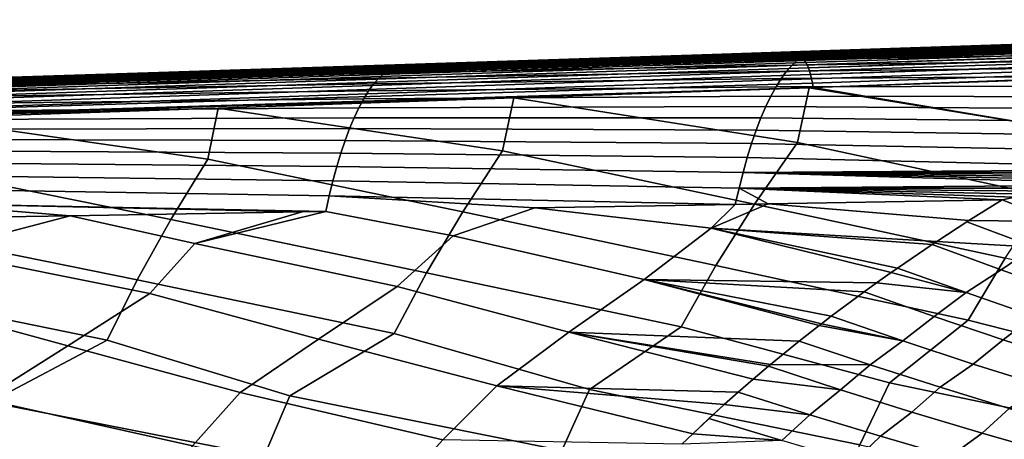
# Model space of a CAD drawing. Header units: metres. Extents: x -167 to 28, y -50 to 27.
# Tile 65 of 256: x -70.16 to -51.71, y 11.7 to 19.57. Entities that reach past the tile are written whole.
import ezdxf

# ---------------------------------------------------------------- set-up
doc = ezdxf.new("R2010")
doc.units = ezdxf.units.M
doc.layers.add('solid_12_065_011_XXX', color=7, linetype='CONTINUOUS')

msp = doc.modelspace()

# ---------------------------------------------------------------- linework, layer by layer
at = {"layer": 'solid_12_065_011_XXX'}
for points in [[(-33.428478, 19.568235, 91.306465), (-33.443913, 19.570131, 91.252129), (-39.272034, 19.379831, 92.900826), (-55.510033, 18.843472, 97.591568)], [(-55.510033, 18.843472, 97.591568), (-33.413002, 19.562799, 91.36055), (-33.428478, 19.568235, 91.306465)], [(-55.510033, 18.843472, 97.591568), (-55.483837, 18.828011, 97.682472), (-33.397541, 19.553844, 91.414169), (-33.413002, 19.562799, 91.36055)], [(-55.510033, 18.843472, 97.591568), (-39.272034, 19.379831, 92.900826), (-45.378136, 19.180458, 94.627693)], [(-55.483837, 18.828011, 97.682472), (-33.382156, 19.541407, 91.46711), (-33.397541, 19.553844, 91.414169)], [(-55.483837, 18.828011, 97.682472), (-55.457932, 18.80258, 97.771187), (-33.366909, 19.525534, 91.519165), (-33.382156, 19.541407, 91.46711)], [(-55.457932, 18.80258, 97.771187), (-33.351864, 19.50629, 91.570129), (-33.366909, 19.525534, 91.519165)], [(-55.457932, 18.80258, 97.771187), (-55.43261, 18.767469, 97.856712), (-33.337074, 19.483751, 91.619804), (-33.351864, 19.50629, 91.570129)], [(-55.43261, 18.767469, 97.856712), (-55.408165, 18.723078, 97.93808), (-33.322601, 19.458006, 91.667992), (-33.337074, 19.483751, 91.619804)], [(-55.408165, 18.723078, 97.93808), (-33.308502, 19.429155, 91.7145), (-33.322601, 19.458006, 91.667992)], [(-55.408165, 18.723078, 97.93808), (-55.384869, 18.669907, 98.014359), (-33.29483, 19.397314, 91.759148), (-33.308502, 19.429155, 91.7145)], [(-55.384869, 18.669907, 98.014359), (-33.281643, 19.362604, 91.801758), (-33.29483, 19.397314, 91.759148)], [(-55.384869, 18.669907, 98.014359), (-55.362988, 18.608561, 98.084686), (-33.26899, 19.325169, 91.842163), (-33.281643, 19.362604, 91.801758)], [(-55.278332, 18.975267, 85.291199), (-47.623383, 19.193499, 82.703781), (-47.734356, 19.136047, 82.312889), (-55.381824, 18.943073, 84.92395)], [(-55.362988, 18.608561, 98.084686), (-55.34277, 18.539736, 98.14827), (-33.25692, 19.285151, 91.880203), (-33.26899, 19.325169, 91.842163)], [(-55.34277, 18.539736, 98.14827), (-33.245483, 19.242708, 91.915726), (-33.25692, 19.285151, 91.880203)], [(-55.34277, 18.539736, 98.14827), (-55.32444, 18.464212, 98.204384), (-33.234722, 19.198009, 91.948593), (-33.245483, 19.242708, 91.915726)], [(-55.308216, 18.382847, 98.252396), (-33.224686, 19.151232, 91.978683), (-33.234722, 19.198009, 91.948593), (-55.32444, 18.464212, 98.204384)], [(-47.623383, 19.193499, 82.703781), (-55.278332, 18.975267, 85.291199), (-55.161186, 18.985977, 85.655899), (-47.51244, 19.227903, 83.097336)], [(-47.51244, 19.227903, 83.097336), (-55.161186, 18.985977, 85.655899), (-51.022289, 19.120867, 84.50177)], [(-54.856884, 18.958927, 89.060959), (-54.863617, 18.947676, 90.101395), (-47.663177, 19.183348, 88.001724), (-47.645931, 19.194998, 86.952179)], [(-54.850204, 18.970163, 88.020554), (-54.856884, 18.958927, 89.060959), (-47.645931, 19.194998, 86.952179), (-47.628735, 19.206633, 85.902679)], [(-54.843571, 18.981382, 86.980194), (-54.850204, 18.970163, 88.020554), (-47.628735, 19.206633, 85.902679), (-47.611584, 19.218252, 84.853226)], [(-54.836987, 18.992586, 85.939865), (-54.843571, 18.981382, 86.980194), (-47.611584, 19.218252, 84.853226), (-47.594479, 19.229856, 83.803802)], [(-51.022289, 19.120867, 84.50177), (-54.836987, 18.992586, 85.939865), (-47.594479, 19.229856, 83.803802)], [(-55.485306, 18.889313, 84.559181), (-47.845016, 19.05595, 81.925842), (-47.955017, 18.953613, 81.543861), (-55.588451, 18.814365, 84.198021)], [(-55.510033, 18.843472, 97.591568), (-45.378136, 19.180458, 94.627693), (-51.787701, 18.97118, 96.439903)], [(-55.381824, 18.943073, 84.92395), (-47.734356, 19.136047, 82.312889), (-47.845016, 19.05595, 81.925842), (-55.485306, 18.889313, 84.559181)], [(-33.224686, 19.151232, 91.978683), (-55.308216, 18.382847, 98.252396), (-55.294674, 18.29706, 98.291618), (-33.215405, 19.102558, 92.005867)], [(-33.215405, 19.102558, 92.005867), (-55.294674, 18.29706, 98.291618), (-49.827457, 18.484587, 96.742195)], [(-51.022289, 19.120867, 84.50177), (-55.161186, 18.985977, 85.655899), (-54.836987, 18.992586, 85.939865)], [(-54.898441, 18.891174, 95.304268), (-54.905518, 18.879835, 96.34494), (-47.767628, 19.113163, 94.299843), (-47.750137, 19.124891, 93.250061)], [(-51.787701, 18.97118, 96.439903), (-47.767628, 19.113163, 94.299843), (-54.905518, 18.879835, 96.34494)], [(-54.891411, 18.902502, 94.263634), (-54.898441, 18.891174, 95.304268), (-47.750137, 19.124891, 93.250061), (-47.732697, 19.136606, 92.200325)], [(-54.88443, 18.913816, 93.22303), (-54.891411, 18.902502, 94.263634), (-47.732697, 19.136606, 92.200325), (-47.715298, 19.14831, 91.150627)], [(-54.877499, 18.925116, 92.182465), (-54.88443, 18.913816, 93.22303), (-47.715298, 19.14831, 91.150627), (-47.697948, 19.16, 90.100975)], [(-54.870537, 18.936403, 91.141914), (-54.877499, 18.925116, 92.182465), (-47.697948, 19.16, 90.100975), (-47.680561, 19.17168, 89.051331)], [(-54.863617, 18.947676, 90.101395), (-54.870537, 18.936403, 91.141914), (-47.680561, 19.17168, 89.051331), (-47.663177, 19.183348, 88.001724)], [(-51.787701, 18.97118, 96.439903), (-45.378136, 19.180458, 94.627693), (-47.767628, 19.113163, 94.299843)], [(-55.510033, 18.843472, 97.591568), (-55.490326, 18.850288, 97.486542), (-58.542118, 18.750647, 98.349068), (-77.69165, 18.118811, 103.861588)], [(-55.510033, 18.843472, 97.591568), (-77.69165, 18.118811, 103.861588), (-77.664459, 18.10211, 103.955986), (-55.483837, 18.828011, 97.682472)], [(-55.483837, 18.828011, 97.682472), (-77.664459, 18.10211, 103.955986), (-77.637596, 18.074656, 104.047943), (-55.457932, 18.80258, 97.771187)], [(-63.143513, 18.691422, 87.133644), (-55.485306, 18.889313, 84.559181), (-55.588451, 18.814365, 84.198021), (-63.241062, 18.639845, 86.789604)], [(-63.045906, 18.722317, 87.480095), (-55.381824, 18.943073, 84.92395), (-55.485306, 18.889313, 84.559181), (-63.143513, 18.691422, 87.133644)], [(-55.381824, 18.943073, 84.92395), (-63.045906, 18.722317, 87.480095), (-62.938755, 18.732489, 87.825127), (-55.278332, 18.975267, 85.291199)], [(-55.278332, 18.975267, 85.291199), (-62.938755, 18.732489, 87.825127), (-57.187393, 18.919939, 86.220978)], [(-57.187393, 18.919939, 86.220978), (-62.938755, 18.732489, 87.825127), (-62.095573, 18.754778, 88.080803)], [(-62.095573, 18.754778, 88.080803), (-62.087978, 18.744097, 89.110977), (-54.843571, 18.981382, 86.980194), (-54.836987, 18.992586, 85.939865)], [(-57.187393, 18.919939, 86.220978), (-62.095573, 18.754778, 88.080803), (-54.836987, 18.992586, 85.939865)], [(-62.087978, 18.744097, 89.110977), (-62.080429, 18.733397, 90.141182), (-54.850204, 18.970163, 88.020554), (-54.843571, 18.981382, 86.980194)], [(-62.080429, 18.733397, 90.141182), (-62.072926, 18.722679, 91.17141), (-54.856884, 18.958927, 89.060959), (-54.850204, 18.970163, 88.020554)], [(-62.072926, 18.722679, 91.17141), (-62.065464, 18.711945, 92.201675), (-54.863617, 18.947676, 90.101395), (-54.856884, 18.958927, 89.060959)], [(-62.065464, 18.711945, 92.201675), (-62.058235, 18.701187, 93.232025), (-54.870537, 18.936403, 91.141914), (-54.863617, 18.947676, 90.101395)], [(-62.058235, 18.701187, 93.232025), (-62.051071, 18.690414, 94.262405), (-54.877499, 18.925116, 92.182465), (-54.870537, 18.936403, 91.141914)], [(-62.051071, 18.690414, 94.262405), (-62.04388, 18.679626, 95.292801), (-54.88443, 18.913816, 93.22303), (-54.877499, 18.925116, 92.182465)], [(-62.04388, 18.679626, 95.292801), (-62.036732, 18.668827, 96.323219), (-54.891411, 18.902502, 94.263634), (-54.88443, 18.913816, 93.22303)], [(-62.036732, 18.668827, 96.323219), (-62.029625, 18.65801, 97.353676), (-54.898441, 18.891174, 95.304268), (-54.891411, 18.902502, 94.263634)], [(-62.029625, 18.65801, 97.353676), (-62.022564, 18.647182, 98.384155), (-54.905518, 18.879835, 96.34494), (-54.898441, 18.891174, 95.304268)], [(-55.490326, 18.850288, 97.486542), (-54.905518, 18.879835, 96.34494), (-62.022564, 18.647182, 98.384155)], [(-58.542118, 18.750647, 98.349068), (-55.490326, 18.850288, 97.486542), (-62.022564, 18.647182, 98.384155)], [(-55.161186, 18.985977, 85.655899), (-57.187393, 18.919939, 86.220978), (-54.836987, 18.992586, 85.939865)], [(-55.278332, 18.975267, 85.291199), (-57.187393, 18.919939, 86.220978), (-55.161186, 18.985977, 85.655899)], [(-55.690937, 18.718611, 83.841583), (-48.064007, 18.829439, 81.168121), (-48.171642, 18.683828, 80.799835), (-55.792431, 18.602425, 83.491013)], [(-55.588451, 18.814365, 84.198021), (-47.955017, 18.953613, 81.543861), (-48.064007, 18.829439, 81.168121), (-55.690937, 18.718611, 83.841583)], [(-55.510033, 18.843472, 97.591568), (-51.787701, 18.97118, 96.439903), (-55.490326, 18.850288, 97.486542)], [(-55.490326, 18.850288, 97.486542), (-51.787701, 18.97118, 96.439903), (-54.905518, 18.879835, 96.34494)], [(-77.69165, 18.118811, 103.861588), (-58.542118, 18.750647, 98.349068), (-62.068279, 18.635519, 99.345474)], [(-77.69165, 18.118811, 103.861588), (-62.068279, 18.635519, 99.345474), (-65.691193, 18.517235, 100.36908)], [(-55.457932, 18.80258, 97.771187), (-77.637596, 18.074656, 104.047943), (-77.611412, 18.036785, 104.136314), (-55.43261, 18.767469, 97.856712)], [(-55.43261, 18.767469, 97.856712), (-77.611412, 18.036785, 104.136314), (-77.58622, 17.988964, 104.220032), (-55.408165, 18.723078, 97.93808)], [(-55.408165, 18.723078, 97.93808), (-77.58622, 17.988964, 104.220032), (-77.562317, 17.931776, 104.298058), (-55.384869, 18.669907, 98.014359)], [(-55.384869, 18.669907, 98.014359), (-77.562317, 17.931776, 104.298058), (-77.540016, 17.865923, 104.369446), (-55.362988, 18.608561, 98.084686)], [(-63.338234, 18.567957, 86.449059), (-70.997276, 18.390343, 89.019379), (-70.905556, 18.439747, 89.343071), (-63.241062, 18.639845, 86.789604)], [(-63.241062, 18.639845, 86.789604), (-70.905556, 18.439747, 89.343071), (-70.813736, 18.469349, 89.66909), (-63.143513, 18.691422, 87.133644)], [(-63.143513, 18.691422, 87.133644), (-70.813736, 18.469349, 89.66909), (-70.709213, 18.479221, 89.992798), (-63.045906, 18.722317, 87.480095)], [(-63.045906, 18.722317, 87.480095), (-70.709213, 18.479221, 89.992798), (-70.067581, 18.500134, 89.813797)], [(-63.045906, 18.722317, 87.480095), (-70.067581, 18.500134, 89.813797), (-63.519764, 18.713552, 87.987183)], [(-63.519764, 18.713552, 87.987183), (-70.067581, 18.500134, 89.813797), (-69.368202, 18.516502, 90.226013)], [(-69.368202, 18.516502, 90.226013), (-69.343239, 18.506443, 91.245094), (-62.087978, 18.744097, 89.110977), (-62.095573, 18.754778, 88.080803)], [(-63.519764, 18.713552, 87.987183), (-69.368202, 18.516502, 90.226013), (-62.095573, 18.754778, 88.080803)], [(-69.343239, 18.506443, 91.245094), (-69.318306, 18.496367, 92.264198), (-62.080429, 18.733397, 90.141182), (-62.087978, 18.744097, 89.110977)], [(-69.318306, 18.496367, 92.264198), (-69.293404, 18.486273, 93.283333), (-62.072926, 18.722679, 91.17141), (-62.080429, 18.733397, 90.141182)], [(-69.293404, 18.486273, 93.283333), (-69.268532, 18.47616, 94.302475), (-62.065464, 18.711945, 92.201675), (-62.072926, 18.722679, 91.17141)], [(-69.268532, 18.47616, 94.302475), (-69.243935, 18.466024, 95.321716), (-62.058235, 18.701187, 93.232025), (-62.065464, 18.711945, 92.201675)], [(-69.243935, 18.466024, 95.321716), (-69.219421, 18.455872, 96.340996), (-62.051071, 18.690414, 94.262405), (-62.058235, 18.701187, 93.232025)], [(-69.219421, 18.455872, 96.340996), (-69.19487, 18.445705, 97.360275), (-62.04388, 18.679626, 95.292801), (-62.051071, 18.690414, 94.262405)], [(-69.19487, 18.445705, 97.360275), (-69.170357, 18.435524, 98.37957), (-62.036732, 18.668827, 96.323219), (-62.04388, 18.679626, 95.292801)], [(-69.170357, 18.435524, 98.37957), (-69.145866, 18.425329, 99.398895), (-62.029625, 18.65801, 97.353676), (-62.036732, 18.668827, 96.323219)], [(-69.145866, 18.425329, 99.398895), (-69.121407, 18.415119, 100.418236), (-62.022564, 18.647182, 98.384155), (-62.029625, 18.65801, 97.353676)], [(-65.691193, 18.517235, 100.36908), (-62.068279, 18.635519, 99.345474), (-62.022564, 18.647182, 98.384155), (-69.121407, 18.415119, 100.418236)], [(-62.938755, 18.732489, 87.825127), (-63.519764, 18.713552, 87.987183), (-62.095573, 18.754778, 88.080803)], [(-63.045906, 18.722317, 87.480095), (-63.519764, 18.713552, 87.987183), (-62.938755, 18.732489, 87.825127)], [(-63.338234, 18.567957, 86.449059), (-55.690937, 18.718611, 83.841583), (-55.792431, 18.602425, 83.491013), (-63.434711, 18.47613, 86.113121)], [(-63.241062, 18.639845, 86.789604), (-55.588451, 18.814365, 84.198021), (-55.690937, 18.718611, 83.841583), (-63.338234, 18.567957, 86.449059)], [(-62.068279, 18.635519, 99.345474), (-58.542118, 18.750647, 98.349068), (-62.022564, 18.647182, 98.384155)], [(-55.792431, 18.602425, 83.491013), (-48.171642, 18.683828, 80.799835), (-48.277569, 18.517189, 80.440201), (-55.892616, 18.466188, 83.147415)], [(-77.69165, 18.118811, 103.861588), (-65.691193, 18.517235, 100.36908), (-69.423927, 18.395367, 101.4235)], [(-55.362988, 18.608561, 98.084686), (-77.540016, 17.865923, 104.369446), (-77.519577, 17.792213, 104.433319), (-55.34277, 18.539736, 98.14827)], [(-55.34277, 18.539736, 98.14827), (-77.519577, 17.792213, 104.433319), (-77.501259, 17.711552, 104.488884), (-55.32444, 18.464212, 98.204384)], [(-55.308216, 18.382847, 98.252396), (-55.32444, 18.464212, 98.204384), (-77.501259, 17.711552, 104.488884)], [(-76.652824, 18.277824, 92.374855), (-76.607758, 18.268476, 93.382057), (-69.343239, 18.506443, 91.245094), (-69.368202, 18.516502, 90.226013)], [(-70.709213, 18.479221, 89.992798), (-76.652824, 18.277824, 92.374855), (-69.368202, 18.516502, 90.226013)], [(-76.607758, 18.268476, 93.382057), (-76.562714, 18.259111, 94.389275), (-69.318306, 18.496367, 92.264198), (-69.343239, 18.506443, 91.245094)], [(-76.562714, 18.259111, 94.389275), (-76.517677, 18.249729, 95.3965), (-69.293404, 18.486273, 93.283333), (-69.318306, 18.496367, 92.264198)], [(-76.517677, 18.249729, 95.3965), (-76.472656, 18.240332, 96.403732), (-69.268532, 18.47616, 94.302475), (-69.293404, 18.486273, 93.283333)], [(-76.472656, 18.240332, 96.403732), (-76.427933, 18.230907, 97.411064), (-69.243935, 18.466024, 95.321716), (-69.268532, 18.47616, 94.302475)], [(-76.427933, 18.230907, 97.411064), (-76.383316, 18.221464, 98.418427), (-69.219421, 18.455872, 96.340996), (-69.243935, 18.466024, 95.321716)], [(-76.383316, 18.221464, 98.418427), (-76.338646, 18.212009, 99.425789), (-69.19487, 18.445705, 97.360275), (-69.219421, 18.455872, 96.340996)], [(-63.530178, 18.364729, 85.782875), (-71.179161, 18.233583, 88.38327), (-71.088577, 18.321503, 88.699089), (-63.434711, 18.47613, 86.113121)], [(-63.434711, 18.47613, 86.113121), (-71.088577, 18.321503, 88.699089), (-70.997276, 18.390343, 89.019379), (-63.338234, 18.567957, 86.449059)], [(-70.067581, 18.500134, 89.813797), (-70.709213, 18.479221, 89.992798), (-69.368202, 18.516502, 90.226013)], [(-69.423927, 18.395367, 101.4235), (-65.691193, 18.517235, 100.36908), (-69.121407, 18.415119, 100.418236)], [(-63.530178, 18.364729, 85.782875), (-55.892616, 18.466188, 83.147415), (-55.991158, 18.31028, 82.81192), (-63.624313, 18.234127, 85.459435)], [(-63.434711, 18.47613, 86.113121), (-55.792431, 18.602425, 83.491013), (-55.892616, 18.466188, 83.147415), (-63.530178, 18.364729, 85.782875)], [(-55.892616, 18.466188, 83.147415), (-48.277569, 18.517189, 80.440201), (-48.381447, 18.329922, 80.090416), (-55.991158, 18.31028, 82.81192)], [(-49.827457, 18.484587, 96.742195), (-55.294674, 18.29706, 98.291618), (-50.066334, 17.425817, 97.26326)], [(-77.69165, 18.118811, 103.861588), (-69.423927, 18.395367, 101.4235), (-73.272881, 18.269705, 102.510521)], [(-77.501259, 17.711552, 104.488884), (-77.485275, 17.624924, 104.535469), (-55.294674, 18.29706, 98.291618), (-55.308216, 18.382847, 98.252396)], [(-77.485275, 17.624924, 104.535469), (-55.367188, 18.294571, 98.312164), (-55.294674, 18.29706, 98.291618)], [(-77.485275, 17.624924, 104.535469), (-60.90675, 18.104197, 99.881706), (-55.367188, 18.294571, 98.312164)], [(-76.338646, 18.212009, 99.425789), (-76.293983, 18.202539, 100.433151), (-69.170357, 18.435524, 98.37957), (-69.19487, 18.445705, 97.360275)], [(-76.293983, 18.202539, 100.433151), (-76.249344, 18.193056, 101.440529), (-69.145866, 18.425329, 99.398895), (-69.170357, 18.435524, 98.37957)], [(-76.249344, 18.193056, 101.440529), (-76.204712, 18.183559, 102.447922), (-69.121407, 18.415119, 100.418236), (-69.145866, 18.425329, 99.398895)], [(-73.272881, 18.269705, 102.510521), (-69.423927, 18.395367, 101.4235), (-69.121407, 18.415119, 100.418236), (-76.204712, 18.183559, 102.447922)], [(-63.624313, 18.234127, 85.459435), (-71.268707, 18.126945, 88.072998), (-71.179161, 18.233583, 88.38327), (-63.530178, 18.364729, 85.782875)], [(-63.624313, 18.234127, 85.459435), (-55.991158, 18.31028, 82.81192), (-56.087734, 18.135077, 82.485657), (-63.716805, 18.084692, 85.143883)], [(-55.367188, 18.294571, 98.312164), (-60.90675, 18.104197, 99.881706), (-55.590027, 17.268124, 98.8022)], [(-55.991158, 18.31028, 82.81192), (-48.381447, 18.329922, 80.090416), (-48.482922, 18.122431, 79.751678), (-56.087734, 18.135077, 82.485657)], [(-55.367188, 18.294571, 98.312164), (-55.590027, 17.268124, 98.8022), (-50.921627, 16.26012, 97.958984), (-50.066334, 17.425817, 97.26326)], [(-55.294674, 18.29706, 98.291618), (-55.367188, 18.294571, 98.312164), (-50.066334, 17.425817, 97.26326)], [(-77.485275, 17.624924, 104.535469), (-66.446167, 17.913492, 101.450798), (-60.90675, 18.104197, 99.881706)], [(-63.807331, 17.916794, 84.837318), (-71.443474, 17.858955, 87.473358), (-71.356918, 18.001949, 87.769333), (-63.716805, 18.084692, 85.143883)], [(-63.716805, 18.084692, 85.143883), (-71.356918, 18.001949, 87.769333), (-71.268707, 18.126945, 88.072998), (-63.624313, 18.234127, 85.459435)], [(-60.90675, 18.104197, 99.881706), (-66.446167, 17.913492, 101.450798), (-61.113728, 17.110592, 100.341148)], [(-63.716805, 18.084692, 85.143883), (-56.087734, 18.135077, 82.485657), (-56.182022, 17.940958, 82.169746), (-63.807331, 17.916794, 84.837318)], [(-60.90675, 18.104197, 99.881706), (-61.113728, 17.110592, 100.341148), (-56.391563, 16.113777, 99.466248), (-55.590027, 17.268124, 98.8022)], [(-56.087734, 18.135077, 82.485657), (-48.482922, 18.122431, 79.751678), (-48.581646, 17.895119, 79.425186), (-56.182022, 17.940958, 82.169746)], [(-77.485275, 17.624924, 104.535469), (-71.985489, 17.722502, 103.019394), (-66.446167, 17.913492, 101.450798)], [(-66.446167, 17.913492, 101.450798), (-71.985489, 17.722502, 103.019394), (-66.637428, 16.953232, 101.880089)], [(-63.895576, 17.730801, 84.540848), (-71.528076, 17.698322, 87.186134), (-71.443474, 17.858955, 87.473358), (-63.807331, 17.916794, 84.837318)], [(-66.446167, 17.913492, 101.450798), (-66.637428, 16.953232, 101.880089), (-61.861504, 15.96758, 100.973503), (-61.113728, 17.110592, 100.341148)], [(-63.807331, 17.916794, 84.837318), (-56.182022, 17.940958, 82.169746), (-56.273693, 17.728302, 81.865318), (-63.895576, 17.730801, 84.540848)], [(-56.182022, 17.940958, 82.169746), (-48.581646, 17.895119, 79.425186), (-48.677292, 17.6485, 79.112061), (-56.273693, 17.728302, 81.865318)], [(-71.985489, 17.722502, 103.019394), (-72.161133, 16.796047, 103.419044), (-67.331451, 15.821536, 102.480774), (-66.637428, 16.953232, 101.880089)], [(-63.981224, 17.527084, 84.255562), (-71.610413, 17.520414, 86.908737), (-71.528076, 17.698322, 87.186134), (-63.895576, 17.730801, 84.540848)], [(-63.895576, 17.730801, 84.540848), (-56.273693, 17.728302, 81.865318), (-56.362434, 17.497601, 81.573418), (-63.981224, 17.527084, 84.255562)], [(-56.273693, 17.728302, 81.865318), (-48.677292, 17.6485, 79.112061), (-48.769596, 17.383516, 78.813133), (-56.362434, 17.497601, 81.573418)], [(-64.063988, 17.306189, 83.982437), (-71.69017, 17.325594, 86.642227), (-71.610413, 17.520414, 86.908737), (-63.981224, 17.527084, 84.255562)], [(-63.981224, 17.527084, 84.255562), (-56.362434, 17.497601, 81.573418), (-56.448013, 17.249744, 81.294807), (-64.063988, 17.306189, 83.982437)], [(-56.362434, 17.497601, 81.573418), (-48.769596, 17.383516, 78.813133), (-48.858315, 17.101206, 78.529152), (-56.448013, 17.249744, 81.294807)], [(-64.143631, 17.069023, 83.722206), (-71.76709, 17.114471, 86.387505), (-71.69017, 17.325594, 86.642227), (-64.063988, 17.306189, 83.982437)], [(-64.063988, 17.306189, 83.982437), (-56.448013, 17.249744, 81.294807), (-56.530193, 16.98571, 81.030212), (-64.143631, 17.069023, 83.722206)], [(-56.448013, 17.249744, 81.294807), (-48.858315, 17.101206, 78.529152), (-48.943649, 16.802734, 78.261154), (-56.530193, 16.98571, 81.030212)], [(-55.590027, 17.268124, 98.8022), (-56.391563, 16.113777, 99.466248), (-51.694946, 15.097281, 98.594315), (-50.921627, 16.26012, 97.958984)], [(-64.21994, 16.816542, 83.475548), (-71.840942, 16.887959, 86.145271), (-71.76709, 17.114471, 86.387505), (-64.143631, 17.069023, 83.722206)], [(-64.143631, 17.069023, 83.722206), (-56.530193, 16.98571, 81.030212), (-56.608746, 16.70648, 80.780327), (-64.21994, 16.816542, 83.475548)], [(-61.113728, 17.110592, 100.341148), (-61.861504, 15.96758, 100.973503), (-57.116184, 14.961993, 100.072815), (-56.391563, 16.113777, 99.466248)], [(-56.530193, 16.98571, 81.030212), (-48.943649, 16.802734, 78.261154), (-49.161568, 16.757423, 78.293106), (-56.608746, 16.70648, 80.780327)], [(-72.161133, 16.796047, 103.419044), (-72.801392, 15.67565, 103.988052), (-67.958664, 14.691815, 103.029831), (-67.331451, 15.821536, 102.480774)], [(-64.292686, 16.549702, 83.243172), (-71.91153, 16.646986, 85.916191), (-71.840942, 16.887959, 86.145271), (-64.21994, 16.816542, 83.475548)], [(-66.637428, 16.953232, 101.880089), (-67.331451, 15.821536, 102.480774), (-62.537422, 14.826837, 101.551315), (-61.861504, 15.96758, 100.973503)], [(-64.21994, 16.816542, 83.475548), (-56.608746, 16.70648, 80.780327), (-56.683441, 16.413029, 80.545876), (-64.292686, 16.549702, 83.243172)], [(-64.361656, 16.269457, 83.025757), (-71.978622, 16.392485, 85.700935), (-71.91153, 16.646986, 85.916191), (-64.292686, 16.549702, 83.243172)], [(-56.608746, 16.70648, 80.780327), (-50.296345, 16.515516, 78.464264), (-50.539673, 16.46237, 78.502083), (-56.683441, 16.413029, 80.545876)], [(-56.608746, 16.70648, 80.780327), (-49.161568, 16.757423, 78.293106), (-49.37907, 16.711843, 78.325294)], [(-56.608746, 16.70648, 80.780327), (-49.37907, 16.711843, 78.325294), (-49.595287, 16.666164, 78.357574)], [(-56.608746, 16.70648, 80.780327), (-50.052948, 16.568237, 78.426849), (-50.296345, 16.515516, 78.464264)], [(-56.608746, 16.70648, 80.780327), (-49.809479, 16.620535, 78.389824), (-50.052948, 16.568237, 78.426849)], [(-56.608746, 16.70648, 80.780327), (-49.595287, 16.666164, 78.357574), (-49.809479, 16.620535, 78.389824)], [(-64.292686, 16.549702, 83.243172), (-56.683441, 16.413029, 80.545876), (-56.755581, 16.106905, 80.325073), (-64.361656, 16.269457, 83.025757)], [(-56.683441, 16.413029, 80.545876), (-50.539673, 16.46237, 78.502083), (-50.782921, 16.408804, 78.540314)], [(-71.978622, 16.392485, 85.700935), (-64.361656, 16.269457, 83.025757), (-64.428024, 15.976814, 82.82151), (-72.042007, 16.125387, 85.500198)], [(-64.361656, 16.269457, 83.025757), (-60.509602, 16.043194, 81.547256), (-62.043247, 15.51999, 81.692558), (-64.428024, 15.976814, 82.82151)], [(-64.361656, 16.269457, 83.025757), (-56.755581, 16.106905, 80.325073), (-60.509602, 16.043194, 81.547256)], [(-56.683441, 16.413029, 80.545876), (-56.138535, 16.117386, 80.124054), (-56.755581, 16.106905, 80.325073)], [(-56.683441, 16.413029, 80.545876), (-51.755657, 16.191914, 78.695175), (-56.138535, 16.117386, 80.124054)], [(-56.683441, 16.413029, 80.545876), (-51.512192, 16.245607, 78.657555), (-51.755657, 16.191914, 78.695175)], [(-56.683441, 16.413029, 80.545876), (-51.269184, 16.300419, 78.618042), (-51.512192, 16.245607, 78.657555)], [(-56.683441, 16.413029, 80.545876), (-51.026093, 16.35482, 78.578964), (-51.269184, 16.300419, 78.618042)], [(-56.683441, 16.413029, 80.545876), (-50.782921, 16.408804, 78.540314), (-51.026093, 16.35482, 78.578964)], [(-50.714291, 15.789124, 78.01503), (-51.755657, 16.191914, 78.695175), (-51.512192, 16.245607, 78.657555)], [(-72.042007, 16.125387, 85.500198), (-69.216331, 15.895882, 84.376595), (-72.103508, 15.84719, 85.313148)], [(-72.042007, 16.125387, 85.500198), (-64.428024, 15.976814, 82.82151), (-64.868866, 15.969355, 82.964775)], [(-72.042007, 16.125387, 85.500198), (-64.868866, 15.969355, 82.964775), (-69.216331, 15.895882, 84.376595)], [(-60.509602, 16.043194, 81.547256), (-56.755581, 16.106905, 80.325073), (-57.204136, 15.663338, 80.153572)], [(-56.138535, 16.117386, 80.124054), (-52.375938, 15.804612, 78.616653), (-52.980331, 15.412724, 78.540344), (-57.204136, 15.663338, 80.153572)], [(-56.755581, 16.106905, 80.325073), (-56.138535, 16.117386, 80.124054), (-57.204136, 15.663338, 80.153572)], [(-56.391563, 16.113777, 99.466248), (-57.116184, 14.961993, 100.072815), (-52.393143, 13.936612, 99.172623), (-51.694946, 15.097281, 98.594315)], [(-56.138535, 16.117386, 80.124054), (-51.755657, 16.191914, 78.695175), (-52.375938, 15.804612, 78.616653)], [(-50.714291, 15.789124, 78.01503), (-52.375938, 15.804612, 78.616653), (-51.755657, 16.191914, 78.695175)], [(-72.103508, 15.84719, 85.313148), (-69.216331, 15.895882, 84.376595), (-71.721466, 15.233953, 84.770645)], [(-69.216331, 15.895882, 84.376595), (-66.882355, 15.376859, 83.231583), (-67.72187, 14.434689, 82.906006), (-71.721466, 15.233953, 84.770645)], [(-69.216331, 15.895882, 84.376595), (-64.868866, 15.969355, 82.964775), (-66.882355, 15.376859, 83.231583)], [(-64.428024, 15.976814, 82.82151), (-62.043247, 15.51999, 81.692558), (-63.090305, 14.567064, 81.414116), (-66.882355, 15.376859, 83.231583)], [(-64.868866, 15.969355, 82.964775), (-64.428024, 15.976814, 82.82151), (-66.882355, 15.376859, 83.231583)], [(-61.861504, 15.96758, 100.973503), (-62.537422, 14.826837, 101.551315), (-57.770336, 13.812134, 100.625092), (-57.116184, 14.961993, 100.072815)], [(-60.509602, 16.043194, 81.547256), (-57.204136, 15.663338, 80.153572), (-58.458736, 14.699624, 79.922256), (-62.043247, 15.51999, 81.692558)], [(-67.331451, 15.821536, 102.480774), (-67.958664, 14.691815, 103.029831), (-63.14753, 13.687773, 102.07756), (-62.537422, 14.826837, 101.551315)], [(-52.375938, 15.804612, 78.616653), (-52.413998, 15.780372, 78.611847), (-52.980331, 15.412724, 78.540344)], [(-51.145412, 15.30709, 77.805), (-52.980331, 15.412724, 78.540344), (-52.413998, 15.780372, 78.611847)], [(-51.145412, 15.30709, 77.805), (-52.413998, 15.780372, 78.611847), (-52.375938, 15.804612, 78.616653), (-50.714291, 15.789124, 78.01503)], [(-72.801392, 15.67565, 103.988052), (-73.379906, 14.556935, 104.508354), (-68.524719, 13.563532, 103.530045), (-67.958664, 14.691815, 103.029831)], [(-59.872677, 13.71127, 79.790497), (-63.090305, 14.567064, 81.414116), (-62.043247, 15.51999, 81.692558), (-58.458736, 14.699624, 79.922256)], [(-54.10688, 14.638188, 78.397423), (-58.458736, 14.699624, 79.922256), (-57.204136, 15.663338, 80.153572), (-53.835083, 14.830647, 78.431976)], [(-57.204136, 15.663338, 80.153572), (-53.715168, 14.914418, 78.44722), (-53.835083, 14.830647, 78.431976)], [(-57.204136, 15.663338, 80.153572), (-53.067265, 15.35509, 78.529366), (-53.715168, 14.914418, 78.44722)], [(-57.204136, 15.663338, 80.153572), (-52.980331, 15.412724, 78.540344), (-53.067265, 15.35509, 78.529366)], [(-64.566467, 13.582557, 81.320457), (-67.72187, 14.434689, 82.906006), (-66.882355, 15.376859, 83.231583), (-63.090305, 14.567064, 81.414116)], [(-52.428749, 14.453055, 77.66893), (-53.715168, 14.914418, 78.44722), (-53.067265, 15.35509, 78.529366), (-51.775261, 14.877572, 77.724129)], [(-51.775261, 14.877572, 77.724129), (-53.067265, 15.35509, 78.529366), (-52.980331, 15.412724, 78.540344), (-51.145412, 15.30709, 77.805)], [(-69.260254, 13.454017, 82.850433), (-72.353432, 14.302503, 84.397919), (-71.721466, 15.233953, 84.770645), (-67.72187, 14.434689, 82.906006)], [(-51.145412, 15.30709, 77.805), (-49.896637, 14.856143, 76.961952), (-50.498955, 14.425517, 76.881958), (-51.775261, 14.877572, 77.724129)], [(-57.116184, 14.961993, 100.072815), (-57.770336, 13.812134, 100.625092), (-53.864502, 12.759521, 99.922363), (-52.393143, 13.936612, 99.172623)], [(-51.694946, 15.097281, 98.594315), (-52.393143, 13.936612, 99.172623), (-48.246109, 12.879476, 98.418167), (-47.015953, 14.061204, 97.720161)], [(-62.537422, 14.826837, 101.551315), (-63.14753, 13.687773, 102.07756), (-59.482895, 12.639679, 101.426567), (-57.770336, 13.812134, 100.625092)], [(-52.428749, 14.453055, 77.66893), (-54.10688, 14.638188, 78.397423), (-53.835083, 14.830647, 78.431976)], [(-52.428749, 14.453055, 77.66893), (-53.835083, 14.830647, 78.431976), (-53.715168, 14.914418, 78.44722)], [(-50.498955, 14.425517, 76.881958), (-51.161713, 14.012778, 76.853882), (-52.428749, 14.453055, 77.66893), (-51.775261, 14.877572, 77.724129)], [(-67.958664, 14.691815, 103.029831), (-68.524719, 13.563532, 103.530045), (-65.101288, 12.519953, 102.930771), (-63.14753, 13.687773, 102.07756)], [(-55.556011, 13.544643, 78.213043), (-59.872677, 13.71127, 79.790497), (-58.458736, 14.699624, 79.922256), (-55.18026, 13.839821, 78.260834)], [(-55.14201, 13.869398, 78.265701), (-55.18026, 13.839821, 78.260834), (-58.458736, 14.699624, 79.922256)], [(-54.956142, 14.011926, 78.289406), (-55.14201, 13.869398, 78.265701), (-58.458736, 14.699624, 79.922256)], [(-54.342705, 14.46827, 78.367508), (-54.956142, 14.011926, 78.289406), (-58.458736, 14.699624, 79.922256)], [(-54.10688, 14.638188, 78.397423), (-54.342705, 14.46827, 78.367508), (-58.458736, 14.699624, 79.922256)], [(-53.030876, 14.006868, 77.592316), (-54.342705, 14.46827, 78.367508), (-54.10688, 14.638188, 78.397423), (-52.428749, 14.453055, 77.66893)], [(-73.379906, 14.556935, 104.508354), (-73.901917, 13.439416, 104.982536), (-70.719688, 12.400346, 104.43499), (-68.524719, 13.563532, 103.530045)], [(-66.033455, 12.58156, 81.272171), (-69.260254, 13.454017, 82.850433), (-67.72187, 14.434689, 82.906006), (-64.566467, 13.582557, 81.320457)], [(-61.222645, 12.706839, 79.686729), (-64.566467, 13.582557, 81.320457), (-63.090305, 14.567064, 81.414116), (-59.872677, 13.71127, 79.790497)], [(-53.617886, 13.552475, 77.517982), (-54.956142, 14.011926, 78.289406), (-54.342705, 14.46827, 78.367508), (-53.030876, 14.006868, 77.592316)], [(-52.428749, 14.453055, 77.66893), (-51.161713, 14.012778, 76.853882), (-51.73719, 13.567588, 76.779221), (-53.030876, 14.006868, 77.592316)], [(-70.844261, 12.456448, 82.857635), (-73.954041, 13.325655, 84.380432), (-72.353432, 14.302503, 84.397919), (-69.260254, 13.454017, 82.850433)], [(-54.226868, 13.102426, 77.467941), (-55.556011, 13.544643, 78.213043), (-55.18026, 13.839821, 78.260834), (-53.617886, 13.552475, 77.517982)], [(-53.617886, 13.552475, 77.517982), (-55.18026, 13.839821, 78.260834), (-55.14201, 13.869398, 78.265701)], [(-53.617886, 13.552475, 77.517982), (-55.14201, 13.869398, 78.265701), (-54.956142, 14.011926, 78.289406)], [(-52.393143, 13.936612, 99.172623), (-53.864502, 12.759521, 99.922363), (-48.841866, 11.712026, 98.909386), (-48.246109, 12.879476, 98.418167)], [(-53.030876, 14.006868, 77.592316), (-51.73719, 13.567588, 76.779221), (-52.297665, 13.115287, 76.707321), (-53.617886, 13.552475, 77.517982)], [(-51.161713, 14.012778, 76.853882), (-49.909374, 13.59798, 76.003517), (-50.458813, 13.153673, 75.929443), (-51.73719, 13.567588, 76.779221)], [(-63.14753, 13.687773, 102.07756), (-65.101288, 12.519953, 102.930771), (-60.003559, 11.49424, 101.873436), (-59.482895, 12.639679, 101.426567)], [(-56.701195, 12.585947, 78.067154), (-61.222645, 12.706839, 79.686729), (-59.872677, 13.71127, 79.790497), (-56.419971, 12.830124, 78.102921)], [(-56.13356, 13.072698, 78.139374), (-56.419971, 12.830124, 78.102921), (-59.872677, 13.71127, 79.790497)], [(-56.091846, 13.107552, 78.144691), (-56.13356, 13.072698, 78.139374), (-59.872677, 13.71127, 79.790497)], [(-55.556011, 13.544643, 78.213043), (-56.091846, 13.107552, 78.144691), (-59.872677, 13.71127, 79.790497)], [(-57.770336, 13.812134, 100.625092), (-59.482895, 12.639679, 101.426567), (-54.42271, 11.603084, 100.391403), (-53.864502, 12.759521, 99.922363)], [(-68.524719, 13.563532, 103.530045), (-70.719688, 12.400346, 104.43499), (-65.584404, 11.385498, 103.355469), (-65.101288, 12.519953, 102.930771)], [(-62.235142, 11.694862, 79.519386), (-66.033455, 12.58156, 81.272171), (-64.566467, 13.582557, 81.320457), (-61.222645, 12.706839, 79.686729)], [(-54.226868, 13.102426, 77.467941), (-56.091846, 13.107552, 78.144691), (-55.556011, 13.544643, 78.213043)], [(-52.297665, 13.115287, 76.707321), (-52.917088, 12.679532, 76.684235), (-54.226868, 13.102426, 77.467941), (-53.617886, 13.552475, 77.517982)], [(-51.73719, 13.567588, 76.779221), (-50.458813, 13.153673, 75.929443), (-50.993362, 12.703291, 75.858597), (-52.297665, 13.115287, 76.707321)], [(-66.925789, 11.579978, 81.080956), (-70.844261, 12.456448, 82.857635), (-69.260254, 13.454017, 82.850433), (-66.033455, 12.58156, 81.272171)], [(-54.78252, 12.631869, 77.398323), (-56.13356, 13.072698, 78.139374), (-56.091846, 13.107552, 78.144691), (-54.226868, 13.102426, 77.467941)], [(-54.226868, 13.102426, 77.467941), (-52.917088, 12.679532, 76.684235), (-53.447197, 12.213243, 76.617813), (-54.78252, 12.631869, 77.398323)], [(-50.993362, 12.703291, 75.858597), (-51.622864, 12.280204, 75.863213), (-52.917088, 12.679532, 76.684235), (-52.297665, 13.115287, 76.707321)], [(-54.78252, 12.631869, 77.398323), (-56.419971, 12.830124, 78.102921), (-56.13356, 13.072698, 78.139374)], [(-55.358387, 12.165051, 77.351807), (-56.701195, 12.585947, 78.067154), (-56.419971, 12.830124, 78.102921), (-54.78252, 12.631869, 77.398323)], [(-53.864502, 12.759521, 99.922363), (-54.42271, 11.603084, 100.391403), (-49.372803, 10.545891, 99.348549), (-48.841866, 11.712026, 98.909386)], [(-63.161476, 10.669936, 79.369873), (-66.925789, 11.579978, 81.080956), (-66.033455, 12.58156, 81.272171), (-62.235142, 11.694862, 79.519386)], [(-57.755672, 11.610641, 77.933136), (-62.235142, 11.694862, 79.519386), (-61.222645, 12.706839, 79.686729), (-57.550797, 11.808167, 77.95916)], [(-56.961346, 12.3543, 78.033997), (-57.550797, 11.808167, 77.95916), (-61.222645, 12.706839, 79.686729)], [(-56.701195, 12.585947, 78.067154), (-56.961346, 12.3543, 78.033997), (-61.222645, 12.706839, 79.686729)], [(-59.482895, 12.639679, 101.426567), (-60.003559, 11.49424, 101.873436), (-54.920143, 10.447788, 100.810829), (-54.42271, 11.603084, 100.391403)], [(-55.358387, 12.165051, 77.351807), (-56.961346, 12.3543, 78.033997), (-56.701195, 12.585947, 78.067154)], [(-53.447197, 12.213243, 76.617813), (-54.034046, 11.762177, 76.597519), (-55.358387, 12.165051, 77.351807), (-54.78252, 12.631869, 77.398323)], [(-52.917088, 12.679532, 76.684235), (-51.622864, 12.280204, 75.863213), (-52.12801, 11.817897, 75.798668), (-53.447197, 12.213243, 76.617813)], [(-67.748604, 10.565418, 80.911156), (-71.61644, 11.465234, 82.642532), (-70.844261, 12.456448, 82.857635), (-66.925789, 11.579978, 81.080956)], [(-70.719688, 12.400346, 104.43499), (-71.165245, 11.276861, 104.837509), (-66.014832, 10.251845, 103.735405), (-65.584404, 11.385498, 103.355469)], [(-65.101288, 12.519953, 102.930771), (-65.584404, 11.385498, 103.355469), (-60.467487, 10.349771, 102.273117), (-60.003559, 11.49424, 101.873436)], [(-56.961346, 12.3543, 78.033997), (-57.247498, 12.092991, 77.997604), (-57.550797, 11.808167, 77.95916)], [(-55.880363, 11.678961, 77.287384), (-57.247498, 12.092991, 77.997604), (-56.961346, 12.3543, 78.033997), (-55.358387, 12.165051, 77.351807)], [(-52.12801, 11.817897, 75.798668), (-52.725468, 11.380988, 75.805405), (-54.034046, 11.762177, 76.597519), (-53.447197, 12.213243, 76.617813)], [(-51.622864, 12.280204, 75.863213), (-50.345329, 11.904789, 75.005577), (-50.826145, 11.446183, 74.941635), (-52.12801, 11.817897, 75.798668)], [(-55.880363, 11.678961, 77.287384), (-57.550797, 11.808167, 77.95916), (-57.247498, 12.092991, 77.997604)], [(-55.358387, 12.165051, 77.351807), (-54.034046, 11.762177, 76.597519), (-54.531815, 11.282605, 76.536995), (-55.880363, 11.678961, 77.287384)], [(-55.880363, 11.678961, 77.287384), (-57.755672, 11.610641, 77.933136), (-57.550797, 11.808167, 77.95916)], [(-50.826145, 11.446183, 74.941635), (-51.433784, 11.021811, 74.976143), (-52.725468, 11.380988, 75.805405), (-52.12801, 11.817897, 75.798668)], [(-54.034046, 11.762177, 76.597519), (-52.725468, 11.380988, 75.805405), (-53.199566, 10.907536, 75.747551), (-54.531815, 11.282605, 76.536995)]]:
    msp.add_3dface(points, dxfattribs=at)

doc.saveas('drawing.dxf')
